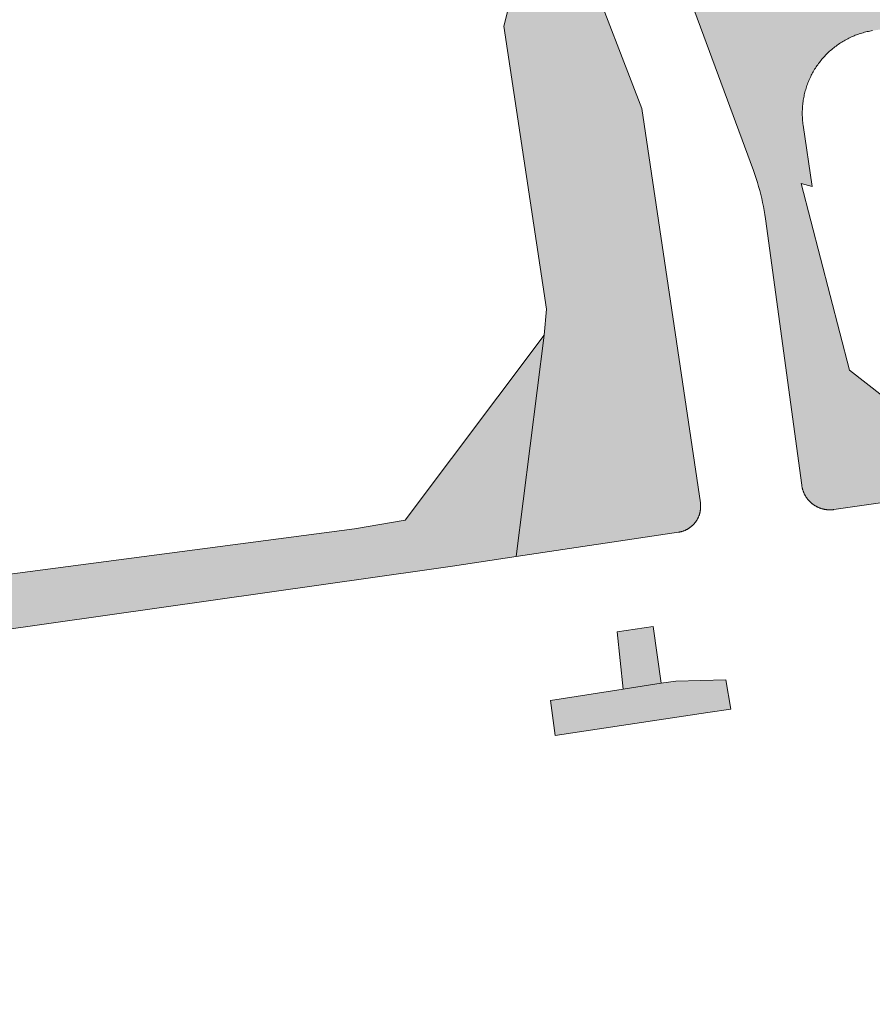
# Model space of a CAD drawing. Extents: x 97094 to 109644, y 463509 to 471969.
# Tile 34 of 256: x 99545 to 99575, y 467446 to 467481. Entities that reach past the tile are written whole.
import ezdxf

# ---------------------------------------------------------------- set-up
doc = ezdxf.new("R2010")
doc.units = 0
doc.layers.add('109 Onkruidbestrijding elementen', color=6, linetype='Continuous', lineweight=20, true_color=0xff00ff)

msp = doc.modelspace()

# ---------------------------------------------------------------- hatches: boundary and pattern name
at = {"layer": '109 Onkruidbestrijding elementen', "true_color": 0xff00ff}
for points in [[(99554.401, 467530.383), (99554.657, 467528.58), (99555.454, 467528.696), (99557.874, 467511.715), (99558.321, 467508.506), (99561.817, 467484.298), (99562.202, 467481.732), (99561.963, 467480.742), (99563.468, 467470.767), (99563.382, 467469.849), (99562.399, 467462.043), (99568.125, 467462.898), (99568.14, 467462.9), (99568.155, 467462.903), (99568.17, 467462.906), (99568.184, 467462.909), (99568.199, 467462.912), (99568.214, 467462.916), (99568.228, 467462.919), (99568.243, 467462.923), (99568.257, 467462.928), (99568.272, 467462.932), (99568.286, 467462.937), (99568.3, 467462.942), (99568.314, 467462.947), (99568.328, 467462.952), (99568.342, 467462.958), (99568.356, 467462.964), (99568.37, 467462.97), (99568.384, 467462.977), (99568.397, 467462.983), (99568.411, 467462.99), (99568.424, 467462.997), (99568.437, 467463.004), (99568.45, 467463.012), (99568.463, 467463.019), (99568.476, 467463.027), (99568.489, 467463.035), (99568.502, 467463.044), (99568.514, 467463.052), (99568.526, 467463.061), (99568.538, 467463.07), (99568.55, 467463.079), (99568.562, 467463.088), (99568.574, 467463.098), (99568.585, 467463.108), (99568.597, 467463.117), (99568.608, 467463.128), (99568.619, 467463.138), (99568.63, 467463.148), (99568.641, 467463.159), (99568.651, 467463.17), (99568.661, 467463.181), (99568.672, 467463.192), (99568.682, 467463.203), (99568.691, 467463.215), (99568.701, 467463.226), (99568.71, 467463.238), (99568.72, 467463.25), (99568.729, 467463.262), (99568.737, 467463.274), (99568.746, 467463.287), (99568.754, 467463.299), (99568.762, 467463.312), (99568.77, 467463.325), (99568.778, 467463.338), (99568.786, 467463.351), (99568.793, 467463.364), (99568.8, 467463.377), (99568.807, 467463.391), (99568.814, 467463.404), (99568.82, 467463.418), (99568.826, 467463.432), (99568.832, 467463.445), (99568.838, 467463.459), (99568.844, 467463.473), (99568.849, 467463.488), (99568.854, 467463.502), (99568.859, 467463.516), (99568.863, 467463.53), (99568.868, 467463.545), (99568.872, 467463.559), (99568.875, 467463.574), (99568.879, 467463.589), (99568.882, 467463.603), (99568.886, 467463.618), (99568.888, 467463.633), (99568.891, 467463.648), (99568.893, 467463.663), (99568.896, 467463.678), (99568.898, 467463.692), (99568.899, 467463.707), (99568.901, 467463.722), (99568.902, 467463.738), (99568.903, 467463.753), (99568.903, 467463.768), (99568.904, 467463.783), (99568.904, 467463.798), (99568.904, 467463.813), (99568.903, 467463.828), (99568.903, 467463.843), (99568.902, 467463.858), (99568.901, 467463.873), (99568.9, 467463.888), (99568.898, 467463.903), (99568.896, 467463.918), (99568.894, 467463.933), (99566.828, 467477.838), (99562.951, 467487.92), (99556.324, 467533.875), (99553.911, 467533.526), (99554.401, 467530.383)], [(99572.47, 467464.554), (99572.472, 467464.537), (99572.475, 467464.521), (99572.478, 467464.505), (99572.481, 467464.488), (99572.485, 467464.472), (99572.488, 467464.456), (99572.492, 467464.44), (99572.497, 467464.423), (99572.501, 467464.407), (99572.506, 467464.391), (99572.511, 467464.376), (99572.516, 467464.36), (99572.522, 467464.344), (99572.528, 467464.328), (99572.534, 467464.313), (99572.54, 467464.298), (99572.547, 467464.282), (99572.554, 467464.267), (99572.561, 467464.252), (99572.568, 467464.237), (99572.576, 467464.222), (99572.584, 467464.208), (99572.592, 467464.193), (99572.6, 467464.179), (99572.609, 467464.164), (99572.618, 467464.15), (99572.627, 467464.136), (99572.636, 467464.122), (99572.646, 467464.109), (99572.656, 467464.095), (99572.666, 467464.082), (99572.676, 467464.069), (99572.686, 467464.056), (99572.697, 467464.043), (99572.708, 467464.03), (99572.719, 467464.018), (99572.73, 467464.005), (99572.741, 467463.993), (99572.753, 467463.981), (99572.765, 467463.97), (99572.777, 467463.958), (99572.789, 467463.947), (99572.802, 467463.936), (99572.814, 467463.925), (99572.827, 467463.914), (99572.84, 467463.903), (99572.853, 467463.893), (99572.866, 467463.883), (99572.88, 467463.873), (99572.894, 467463.864), (99572.907, 467463.854), (99572.921, 467463.845), (99572.935, 467463.836), (99572.95, 467463.828), (99572.964, 467463.819), (99572.979, 467463.811), (99572.993, 467463.803), (99573.008, 467463.795), (99573.023, 467463.788), (99573.038, 467463.781), (99573.053, 467463.774), (99573.068, 467463.767), (99573.084, 467463.761), (99573.099, 467463.754), (99573.115, 467463.749), (99573.13, 467463.743), (99573.146, 467463.737), (99573.162, 467463.732), (99573.178, 467463.727), (99573.194, 467463.723), (99573.21, 467463.718), (99573.226, 467463.714), (99573.243, 467463.711), (99573.259, 467463.707), (99573.275, 467463.704), (99573.292, 467463.701), (99573.308, 467463.698), (99573.325, 467463.696), (99573.341, 467463.693), (99573.358, 467463.691), (99573.374, 467463.69), (99573.391, 467463.688), (99573.407, 467463.687), (99573.424, 467463.687), (99573.441, 467463.686), (99573.457, 467463.686), (99573.474, 467463.686), (99573.491, 467463.686), (99573.507, 467463.687), (99573.524, 467463.688), (99573.541, 467463.689), (99573.557, 467463.69), (99573.574, 467463.692), (99573.59, 467463.694), (99573.607, 467463.696), (99583.138, 467465.068), (99603.622, 467467.985), (99603.231, 467470.687), (99601.987, 467479.267), (99598.008, 467478.736), (99598.523, 467475.125), (99599.391, 467469.04), (99588.041, 467467.421), (99587.513, 467467.337), (99587.557, 467466.997), (99583.759, 467466.475), (99583.722, 467466.735), (99579.708, 467466.095), (99577.786, 467465.788), (99577.581, 467465.947), (99574.151, 467468.609), (99572.451, 467475.19), (99572.838, 467475.086), (99572.521, 467477.256), (99572.514, 467477.304), (99572.509, 467477.353), (99572.503, 467477.401), (99572.499, 467477.45), (99572.496, 467477.499), (99572.493, 467477.547), (99572.491, 467477.596), (99572.49, 467477.645), (99572.49, 467477.694), (99572.491, 467477.742), (99572.492, 467477.791), (99572.494, 467477.84), (99572.498, 467477.888), (99572.501, 467477.937), (99572.506, 467477.986), (99572.511, 467478.034), (99572.518, 467478.083), (99572.525, 467478.131), (99572.533, 467478.179), (99572.541, 467478.227), (99572.551, 467478.275), (99572.561, 467478.322), (99572.572, 467478.37), (99572.584, 467478.417), (99572.596, 467478.464), (99572.61, 467478.511), (99572.624, 467478.558), (99572.639, 467478.604), (99572.655, 467478.651), (99572.671, 467478.697), (99572.688, 467478.742), (99572.706, 467478.788), (99572.725, 467478.833), (99572.744, 467478.877), (99572.765, 467478.922), (99572.786, 467478.966), (99572.807, 467479.01), (99572.83, 467479.053), (99572.853, 467479.096), (99572.877, 467479.138), (99572.901, 467479.181), (99572.926, 467479.222), (99572.952, 467479.264), (99572.979, 467479.305), (99573.006, 467479.345), (99573.034, 467479.385), (99573.063, 467479.425), (99573.092, 467479.464), (99573.122, 467479.502), (99573.152, 467479.54), (99573.183, 467479.578), (99573.215, 467479.615), (99573.247, 467479.651), (99573.28, 467479.687), (99573.314, 467479.723), (99573.348, 467479.757), (99573.383, 467479.792), (99573.418, 467479.825), (99573.454, 467479.859), (99573.49, 467479.891), (99573.527, 467479.923), (99573.565, 467479.954), (99573.603, 467479.985), (99573.641, 467480.015), (99573.68, 467480.044), (99573.719, 467480.073), (99573.759, 467480.101), (99573.8, 467480.128), (99573.84, 467480.155), (99573.882, 467480.181), (99573.923, 467480.207), (99573.965, 467480.231), (99574.008, 467480.255), (99574.051, 467480.279), (99574.094, 467480.301), (99574.138, 467480.323), (99574.182, 467480.344), (99574.226, 467480.364), (99574.271, 467480.384), (99574.316, 467480.403), (99574.361, 467480.421), (99574.407, 467480.438), (99574.452, 467480.455), (99574.498, 467480.471), (99574.545, 467480.486), (99574.591, 467480.5), (99574.638, 467480.514), (99574.685, 467480.527), (99574.733, 467480.539), (99574.78, 467480.55), (99574.828, 467480.56), (99574.876, 467480.57), (99574.924, 467480.579), (99574.972, 467480.587), (99575.02, 467480.594), (99575.676, 467480.687), (99575.363, 467482.812), (99574.184, 467482.636), (99574.06, 467482.619), (99573.935, 467482.603), (99573.811, 467482.59), (99573.686, 467482.579), (99573.56, 467482.57), (99573.435, 467482.563), (99573.31, 467482.558), (99573.184, 467482.556), (99573.059, 467482.555), (99572.934, 467482.557), (99572.808, 467482.561), (99572.683, 467482.567), (99572.558, 467482.575), (99572.433, 467482.586), (99572.308, 467482.598), (99572.183, 467482.613), (99572.059, 467482.629), (99571.935, 467482.648), (99571.811, 467482.669), (99571.688, 467482.692), (99571.565, 467482.717), (99571.443, 467482.744), (99571.321, 467482.774), (99571.199, 467482.805), (99571.078, 467482.839), (99570.958, 467482.874), (99570.838, 467482.912), (99570.719, 467482.951), (99570.601, 467482.993), (99570.483, 467483.037), (99570.367, 467483.082), (99570.251, 467483.13), (99570.135, 467483.179), (99570.021, 467483.231), (99569.908, 467483.285), (99569.795, 467483.34), (99569.78, 467483.348), (99569.766, 467483.355), (99569.751, 467483.362), (99569.736, 467483.369), (99569.721, 467483.376), (99569.706, 467483.383), (99569.691, 467483.389), (99569.675, 467483.395), (99569.66, 467483.4), (99569.644, 467483.406), (99569.629, 467483.411), (99569.613, 467483.416), (99569.597, 467483.421), (99569.581, 467483.425), (99569.565, 467483.429), (99569.549, 467483.433), (99569.533, 467483.437), (99569.517, 467483.44), (99569.501, 467483.443), (99569.485, 467483.446), (99569.468, 467483.449), (99569.452, 467483.451), (99569.436, 467483.453), (99569.419, 467483.455), (99569.403, 467483.456), (99569.386, 467483.457), (99569.37, 467483.458), (99569.354, 467483.459), (99569.337, 467483.459), (99569.321, 467483.459), (99569.304, 467483.459), (99569.288, 467483.459), (99569.271, 467483.458), (99569.255, 467483.457), (99569.238, 467483.456), (99569.222, 467483.454), (99569.206, 467483.452), (99569.189, 467483.45), (99569.173, 467483.448), (99569.157, 467483.445), (99569.14, 467483.443), (99569.124, 467483.439), (99569.108, 467483.436), (99569.092, 467483.432), (99569.076, 467483.428), (99569.06, 467483.424), (99569.044, 467483.42), (99569.029, 467483.415), (99569.013, 467483.41), (99568.997, 467483.405), (99568.982, 467483.399), (99568.966, 467483.394), (99568.951, 467483.388), (99568.936, 467483.381), (99568.921, 467483.375), (99568.906, 467483.368), (99568.891, 467483.361), (99568.876, 467483.354), (99568.861, 467483.346), (99568.847, 467483.338), (99568.832, 467483.33), (99568.818, 467483.322), (99568.804, 467483.314), (99568.79, 467483.305), (99568.776, 467483.296), (99568.762, 467483.287), (99568.749, 467483.278), (99568.735, 467483.268), (99568.722, 467483.258), (99568.709, 467483.248), (99568.696, 467483.238), (99568.683, 467483.228), (99568.671, 467483.217), (99568.659, 467483.206), (99568.646, 467483.195), (99568.634, 467483.184), (99568.623, 467483.172), (99568.611, 467483.16), (99568.599, 467483.149), (99568.588, 467483.137), (99568.577, 467483.124), (99568.566, 467483.112), (99568.556, 467483.099), (99568.545, 467483.087), (99568.535, 467483.074), (99568.525, 467483.061), (99568.515, 467483.047), (99568.506, 467483.034), (99568.496, 467483.02), (99568.487, 467483.007), (99568.479, 467482.993), (99568.47, 467482.979), (99568.461, 467482.964), (99568.453, 467482.95), (99568.445, 467482.936), (99568.438, 467482.921), (99568.43, 467482.906), (99568.423, 467482.892), (99568.416, 467482.877), (99568.409, 467482.862), (99568.403, 467482.847), (99568.397, 467482.831), (99568.391, 467482.816), (99568.385, 467482.8), (99568.38, 467482.785), (99568.374, 467482.769), (99568.369, 467482.754), (99568.365, 467482.738), (99568.36, 467482.722), (99568.356, 467482.706), (99568.352, 467482.69), (99568.349, 467482.674), (99568.345, 467482.658), (99568.342, 467482.642), (99568.339, 467482.625), (99568.337, 467482.609), (99568.335, 467482.593), (99568.333, 467482.576), (99568.331, 467482.56), (99568.329, 467482.544), (99568.328, 467482.527), (99568.327, 467482.511), (99568.327, 467482.494), (99568.326, 467482.478), (99568.326, 467482.461), (99568.326, 467482.445), (99568.327, 467482.428), (99568.327, 467482.412), (99568.328, 467482.396), (99568.33, 467482.379), (99568.331, 467482.363), (99568.333, 467482.346), (99568.335, 467482.33), (99568.338, 467482.311), (99568.341, 467482.292), (99568.344, 467482.273), (99568.348, 467482.254), (99568.352, 467482.236), (99568.357, 467482.217), (99568.362, 467482.198), (99568.367, 467482.18), (99568.373, 467482.161), (99568.379, 467482.143), (99568.385, 467482.125), (99568.387, 467482.12), (99570.768, 467475.649), (99570.817, 467475.512), (99570.864, 467475.373), (99570.908, 467475.234), (99570.949, 467475.094), (99570.988, 467474.954), (99571.025, 467474.812), (99571.059, 467474.671), (99571.09, 467474.528), (99571.119, 467474.385), (99571.145, 467474.241), (99571.169, 467474.097), (99571.19, 467473.953), (99572.47, 467464.554)], [(99562.399, 467462.043), (99563.382, 467469.849), (99558.475, 467463.322), (99556.687, 467463.018), (99540.045, 467460.829), (99519.025, 467457.343), (99495.841, 467454.021), (99478.667, 467451.539), (99473.109, 467450.77), (99453.827, 467447.839), (99454.039, 467446.249), (99458.649, 467446.858), (99511.998, 467454.705), (99532.559, 467457.783), (99559.325, 467461.582), (99560.146, 467461.706), (99562.399, 467462.043)], [(99567.515, 467457.569), (99567.227, 467459.576), (99565.954, 467459.384), (99566.174, 467457.362), (99567.515, 467457.569)], [(99566.174, 467457.362), (99563.606, 467456.965), (99563.771, 467455.724), (99569.157, 467456.538), (99569.97, 467456.661), (99569.794, 467457.695), (99568.031, 467457.649), (99567.515, 467457.569), (99566.174, 467457.362)]]:
    msp.add_hatch(color=6, dxfattribs=at).paths.add_polyline_path(points)

# ---------------------------------------------------------------- linework, layer by layer
at = {"layer": '109 Onkruidbestrijding elementen', "color": 3, "true_color": 0x00ff00}
for points in [[(99562.202, 467481.732), (99561.963, 467480.742), (99563.468, 467470.767), (99563.382, 467469.849), (99562.399, 467462.043), (99568.125, 467462.898), (99568.14, 467462.9), (99568.155, 467462.903), (99568.17, 467462.906), (99568.184, 467462.909), (99568.199, 467462.912), (99568.214, 467462.916), (99568.228, 467462.919), (99568.243, 467462.923), (99568.257, 467462.928), (99568.272, 467462.932), (99568.286, 467462.937), (99568.3, 467462.942), (99568.314, 467462.947), (99568.328, 467462.952), (99568.342, 467462.958), (99568.356, 467462.964), (99568.37, 467462.97), (99568.384, 467462.977), (99568.397, 467462.983), (99568.411, 467462.99), (99568.424, 467462.997), (99568.437, 467463.004), (99568.45, 467463.012), (99568.463, 467463.019), (99568.476, 467463.027), (99568.489, 467463.035), (99568.502, 467463.044), (99568.514, 467463.052), (99568.526, 467463.061), (99568.538, 467463.07), (99568.55, 467463.079), (99568.562, 467463.088), (99568.574, 467463.098), (99568.585, 467463.108), (99568.597, 467463.117), (99568.608, 467463.128), (99568.619, 467463.138), (99568.63, 467463.148), (99568.641, 467463.159), (99568.651, 467463.17), (99568.661, 467463.181), (99568.672, 467463.192), (99568.682, 467463.203), (99568.691, 467463.215), (99568.701, 467463.226), (99568.71, 467463.238), (99568.72, 467463.25), (99568.729, 467463.262), (99568.737, 467463.274), (99568.746, 467463.287), (99568.754, 467463.299), (99568.762, 467463.312), (99568.77, 467463.325), (99568.778, 467463.338), (99568.786, 467463.351), (99568.793, 467463.364), (99568.8, 467463.377), (99568.807, 467463.391), (99568.814, 467463.404), (99568.82, 467463.418), (99568.826, 467463.432), (99568.832, 467463.445), (99568.838, 467463.459), (99568.844, 467463.473), (99568.849, 467463.488), (99568.854, 467463.502), (99568.859, 467463.516), (99568.863, 467463.53), (99568.868, 467463.545), (99568.872, 467463.559), (99568.875, 467463.574), (99568.879, 467463.589), (99568.882, 467463.603), (99568.886, 467463.618), (99568.888, 467463.633), (99568.891, 467463.648), (99568.893, 467463.663), (99568.896, 467463.678), (99568.898, 467463.692), (99568.899, 467463.707), (99568.901, 467463.722), (99568.902, 467463.738), (99568.903, 467463.753), (99568.903, 467463.768), (99568.904, 467463.783), (99568.904, 467463.798), (99568.904, 467463.813), (99568.903, 467463.828), (99568.903, 467463.843), (99568.902, 467463.858), (99568.901, 467463.873), (99568.9, 467463.888), (99568.898, 467463.903), (99568.896, 467463.918), (99568.894, 467463.933), (99566.828, 467477.838), (99562.951, 467487.92)], [(99568.387, 467482.12), (99570.768, 467475.649), (99570.817, 467475.512), (99570.864, 467475.373), (99570.908, 467475.234), (99570.949, 467475.094), (99570.988, 467474.954), (99571.025, 467474.812), (99571.059, 467474.671), (99571.09, 467474.528), (99571.119, 467474.385), (99571.145, 467474.241), (99571.169, 467474.097), (99571.19, 467473.953), (99572.47, 467464.554), (99572.47, 467464.554), (99572.472, 467464.537), (99572.475, 467464.521), (99572.478, 467464.505), (99572.481, 467464.488), (99572.485, 467464.472), (99572.488, 467464.456), (99572.492, 467464.44), (99572.497, 467464.423), (99572.501, 467464.407), (99572.506, 467464.391), (99572.511, 467464.376), (99572.516, 467464.36), (99572.522, 467464.344), (99572.528, 467464.328), (99572.534, 467464.313), (99572.54, 467464.298), (99572.547, 467464.282), (99572.554, 467464.267), (99572.561, 467464.252), (99572.568, 467464.237), (99572.576, 467464.222), (99572.584, 467464.208), (99572.592, 467464.193), (99572.6, 467464.179), (99572.609, 467464.164), (99572.618, 467464.15), (99572.627, 467464.136), (99572.636, 467464.122), (99572.646, 467464.109), (99572.656, 467464.095), (99572.666, 467464.082), (99572.676, 467464.069), (99572.686, 467464.056), (99572.697, 467464.043), (99572.708, 467464.03), (99572.719, 467464.018), (99572.73, 467464.005), (99572.741, 467463.993), (99572.753, 467463.981), (99572.765, 467463.97), (99572.777, 467463.958), (99572.789, 467463.947), (99572.802, 467463.936), (99572.814, 467463.925), (99572.827, 467463.914), (99572.84, 467463.903), (99572.853, 467463.893), (99572.866, 467463.883), (99572.88, 467463.873), (99572.894, 467463.864), (99572.907, 467463.854), (99572.921, 467463.845), (99572.935, 467463.836), (99572.95, 467463.828), (99572.964, 467463.819), (99572.979, 467463.811), (99572.993, 467463.803), (99573.008, 467463.795), (99573.023, 467463.788), (99573.038, 467463.781), (99573.053, 467463.774), (99573.068, 467463.767), (99573.084, 467463.761), (99573.099, 467463.754), (99573.115, 467463.749), (99573.13, 467463.743), (99573.146, 467463.737), (99573.162, 467463.732), (99573.178, 467463.727), (99573.194, 467463.723), (99573.21, 467463.718), (99573.226, 467463.714), (99573.243, 467463.711), (99573.259, 467463.707), (99573.275, 467463.704), (99573.292, 467463.701), (99573.308, 467463.698), (99573.325, 467463.696), (99573.341, 467463.693), (99573.358, 467463.691), (99573.374, 467463.69), (99573.391, 467463.688), (99573.407, 467463.687), (99573.424, 467463.687), (99573.441, 467463.686), (99573.457, 467463.686), (99573.474, 467463.686), (99573.491, 467463.686), (99573.507, 467463.687), (99573.524, 467463.688), (99573.541, 467463.689), (99573.557, 467463.69), (99573.574, 467463.692), (99573.59, 467463.694), (99573.607, 467463.696), (99583.138, 467465.068)], [(99577.581, 467465.947), (99574.151, 467468.609), (99572.451, 467475.19), (99572.838, 467475.086), (99572.521, 467477.256), (99572.514, 467477.304), (99572.509, 467477.353), (99572.503, 467477.401), (99572.499, 467477.45), (99572.496, 467477.499), (99572.493, 467477.547), (99572.491, 467477.596), (99572.49, 467477.645), (99572.49, 467477.694), (99572.491, 467477.742), (99572.492, 467477.791), (99572.494, 467477.84), (99572.498, 467477.888), (99572.501, 467477.937), (99572.506, 467477.986), (99572.511, 467478.034), (99572.518, 467478.083), (99572.525, 467478.131), (99572.533, 467478.179), (99572.541, 467478.227), (99572.551, 467478.275), (99572.561, 467478.322), (99572.572, 467478.37), (99572.584, 467478.417), (99572.596, 467478.464), (99572.61, 467478.511), (99572.624, 467478.558), (99572.639, 467478.604), (99572.655, 467478.651), (99572.671, 467478.697), (99572.688, 467478.742), (99572.706, 467478.788), (99572.725, 467478.833), (99572.744, 467478.877), (99572.765, 467478.922), (99572.786, 467478.966), (99572.807, 467479.01), (99572.83, 467479.053), (99572.853, 467479.096), (99572.877, 467479.138), (99572.901, 467479.181), (99572.926, 467479.222), (99572.952, 467479.264), (99572.979, 467479.305), (99573.006, 467479.345), (99573.034, 467479.385), (99573.063, 467479.425), (99573.092, 467479.464), (99573.122, 467479.502), (99573.152, 467479.54), (99573.183, 467479.578), (99573.215, 467479.615), (99573.247, 467479.651), (99573.28, 467479.687), (99573.314, 467479.723), (99573.348, 467479.757), (99573.383, 467479.792), (99573.418, 467479.825), (99573.454, 467479.859), (99573.49, 467479.891), (99573.527, 467479.923), (99573.565, 467479.954), (99573.603, 467479.985), (99573.641, 467480.015), (99573.68, 467480.044), (99573.719, 467480.073), (99573.759, 467480.101), (99573.8, 467480.128), (99573.84, 467480.155), (99573.882, 467480.181), (99573.923, 467480.207), (99573.965, 467480.231), (99574.008, 467480.255), (99574.051, 467480.279), (99574.094, 467480.301), (99574.138, 467480.323), (99574.182, 467480.344), (99574.226, 467480.364), (99574.271, 467480.384), (99574.316, 467480.403), (99574.361, 467480.421), (99574.407, 467480.438), (99574.452, 467480.455), (99574.498, 467480.471), (99574.545, 467480.486), (99574.591, 467480.5), (99574.638, 467480.514), (99574.685, 467480.527), (99574.733, 467480.539), (99574.78, 467480.55), (99574.828, 467480.56), (99574.876, 467480.57), (99574.924, 467480.579), (99574.972, 467480.587)]]:
    msp.add_lwpolyline(points, dxfattribs=at)
for points in [[(99562.399, 467462.043), (99563.382, 467469.849), (99558.475, 467463.322), (99556.687, 467463.018), (99540.045, 467460.829), (99519.025, 467457.343), (99495.841, 467454.021), (99478.667, 467451.539), (99473.109, 467450.77), (99453.827, 467447.839), (99454.039, 467446.249), (99458.649, 467446.858), (99511.998, 467454.705), (99532.559, 467457.783), (99559.325, 467461.582), (99560.146, 467461.706), (99562.399, 467462.043)], [(99567.515, 467457.569), (99567.227, 467459.576), (99565.954, 467459.384), (99566.174, 467457.362), (99567.515, 467457.569)], [(99566.174, 467457.362), (99563.606, 467456.965), (99563.771, 467455.724), (99569.157, 467456.538), (99569.97, 467456.661), (99569.794, 467457.695), (99568.031, 467457.649), (99567.515, 467457.569), (99566.174, 467457.362)]]:
    msp.add_lwpolyline(points, close=True, dxfattribs=at)

doc.saveas('drawing.dxf')
